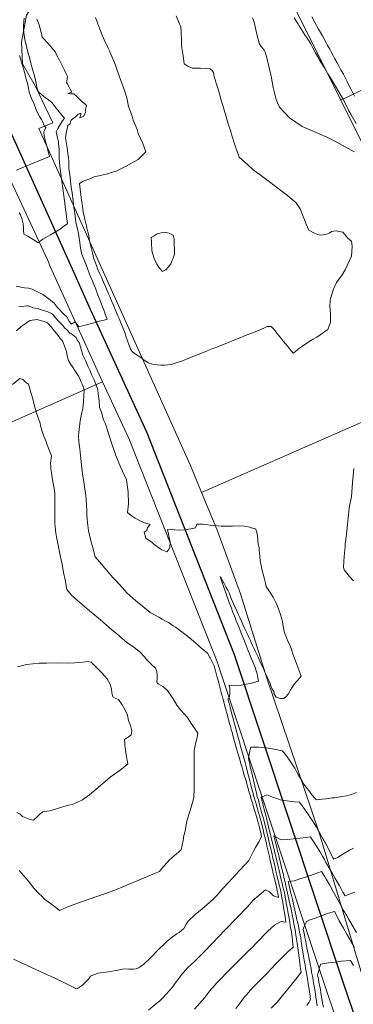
# Model space of a CAD drawing. Header units: inches. Extents: x 11351264 to 11356330, y 6702313 to 6706468.
# Tile 19 of 160: x 11352483 to 11352749, y 6702963 to 6703750. Entities that reach past the tile are written whole.
import ezdxf

# ---------------------------------------------------------------- set-up
doc = ezdxf.new("R2010")
doc.units = ezdxf.units.IN
doc.header["$MEASUREMENT"] = 0
doc.layers.add('Shumate_Contours_clip1', color=7, linetype='Continuous', lineweight=0)
doc.layers.add('Shumate_Parcels_clip1', color=7, linetype='Continuous', lineweight=0)
doc.layers.add('Shumate_Streets_clip1', color=7, linetype='Continuous')

msp = doc.modelspace()

# ---------------------------------------------------------------- linework, layer by layer
at = {"layer": 'Shumate_Contours_clip1'}
for points, elevation in [([(11352607.64, 6703753.33), (11352609.53, 6703748.93), (11352611.35, 6703744.59), (11352611.6, 6703740.59), (11352611.94, 6703733.18), (11352611.89, 6703729.56), (11352613.23, 6703721.39), (11352613.88, 6703715), (11352616.8, 6703713.09), (11352620.36, 6703711.56), (11352623.29, 6703711.59), (11352627.14, 6703711.73), (11352631.91, 6703711.36), (11352634.77, 6703711.05), (11352636.31, 6703709.84), (11352637.53, 6703708.12), (11352638, 6703705.03), (11352639.58, 6703699.74), (11352640.83, 6703695.5), (11352642.11, 6703691.19), (11352643.66, 6703685.97), (11352644.65, 6703682.64), (11352646.51, 6703676.43), (11352647.2, 6703674.1), (11352648.06, 6703670.67), (11352649.62, 6703665.4), (11352650.87, 6703661.68), (11352652.27, 6703656.99), (11352653.75, 6703652.69), (11352654.96, 6703648.63), (11352656.85, 6703643.74), (11352657.83, 6703640.49), (11352664.61, 6703634.61), (11352669.15, 6703630.44), (11352678.57, 6703623.51), (11352681.08, 6703621.54), (11352686.59, 6703617.34), (11352692.34, 6703613.05), (11352695.29, 6703610.82), (11352703.17, 6703604.22), (11352706.76, 6703599.04), (11352709.12, 6703592.99), (11352710.34, 6703589.87), (11352711.34, 6703586.79), (11352713.65, 6703582.19), (11352717.11, 6703580.21), (11352720.44, 6703578.68), (11352722.91, 6703578.08), (11352727.2, 6703578.61), (11352729.89, 6703579.71), (11352731.64, 6703581.12), (11352735.25, 6703581.71), (11352740.64, 6703580.41), (11352744.61, 6703575.85), (11352746.61, 6703574.11), (11352747.49, 6703573.21), (11352748.08, 6703569.4), (11352747.56, 6703561.44), (11352742.52, 6703550.5), (11352740.19, 6703546.39), (11352735.53, 6703540.33), (11352733.31, 6703534.98), (11352731.05, 6703528.26), (11352730.79, 6703527.04), (11352730.67, 6703525.9), (11352730.37, 6703521.06), (11352730.62, 6703518.71), (11352730.81, 6703514.09), (11352730.84, 6703508.3), (11352728.84, 6703502.78), (11352722.5, 6703498.47), (11352719.94, 6703496.47), (11352717.01, 6703495.05), (11352712.91, 6703492.53), (11352711.04, 6703491.13), (11352708.56, 6703489.52), (11352706.21, 6703487.8), (11352704.86, 6703486.75), (11352702.89, 6703485.15), (11352701.02, 6703483.73), (11352699.44, 6703485.63), (11352698.58, 6703486.79), (11352697.76, 6703487.88), (11352695.17, 6703491.02), (11352693.05, 6703493.48), (11352690.58, 6703496.46), (11352689.11, 6703498.48), (11352687.39, 6703500.62), (11352685.46, 6703503.24), (11352683.44, 6703505.05), (11352680.01, 6703505.02), (11352678.09, 6703504.11), (11352675.17, 6703502.77), (11352671.92, 6703501.44), (11352669.9, 6703500.63), (11352667.24, 6703499.56), (11352663.56, 6703498.09), (11352661.52, 6703497.27), (11352659.12, 6703496.31), (11352657.07, 6703495.49), (11352655.13, 6703494.71), (11352653.07, 6703493.89), (11352650.88, 6703493.01), (11352648.72, 6703492.15), (11352646.66, 6703491.33), (11352643.31, 6703490), (11352639.31, 6703488.42), (11352636.97, 6703487.49), (11352634.17, 6703486.34), (11352631.91, 6703485.44), (11352629.67, 6703484.54), (11352625.99, 6703483.05), (11352622.32, 6703481.57), (11352617.7, 6703479.77), (11352612.57, 6703477.76), (11352608.37, 6703476.38), (11352603.67, 6703474.87), (11352600.91, 6703474.42), (11352598.18, 6703474.26), (11352595.46, 6703474.29), (11352592.61, 6703474.5), (11352588.79, 6703475.04), (11352585.27, 6703476.19), (11352585.13, 6703476.25), (11352584.98, 6703476.32), (11352582.08, 6703478.15), (11352579.33, 6703480.4), (11352577.39, 6703481.79), (11352574.35, 6703483.53), (11352572.19, 6703485.52), (11352571.82, 6703485.86), (11352571.18, 6703487.18), (11352570.05, 6703489.82), (11352568.75, 6703493.54), (11352567.4, 6703497.49), (11352567.31, 6703497.78), (11352566.53, 6703500.24), (11352566.52, 6703500.27), (11352565.25, 6703503.64), (11352563.99, 6703506.83), (11352561.97, 6703511.56), (11352561.13, 6703513.52), (11352558.93, 6703518.57), (11352558, 6703520.71), (11352557.17, 6703522.64), (11352555.89, 6703525.61), (11352554.51, 6703529.03), (11352553.57, 6703531.31), (11352552.34, 6703534.35), (11352550.92, 6703537.57), (11352549.42, 6703541.05), (11352547.91, 6703544.47), (11352546.46, 6703547.79), (11352544.88, 6703551.34), (11352543.88, 6703553.88), (11352542.61, 6703557.24), (11352541.86, 6703559.21), (11352540.72, 6703564.04), (11352539.77, 6703568.16), (11352538.51, 6703573.52), (11352537.77, 6703577.61), (11352537.22, 6703580.06), (11352536.65, 6703582.52), (11352535.93, 6703585.59), (11352535.4, 6703587.46), (11352534.62, 6703590.75), (11352533.74, 6703594.4), (11352533.39, 6703596.79), (11352532.8, 6703601.3), (11352532.4, 6703604.4), (11352531.61, 6703610.46), (11352530.43, 6703619.53), (11352533.35, 6703621.19), (11352535.58, 6703621.96), (11352539.36, 6703623.43), (11352542.15, 6703624.65), (11352545.84, 6703625.46), (11352549.38, 6703626.29), (11352552.88, 6703627.15), (11352555.62, 6703628.1), (11352559.68, 6703629.26), (11352567.07, 6703633.05), (11352571.84, 6703635.74), (11352577.37, 6703638.68), (11352583.49, 6703644.66), (11352580.92, 6703651.39), (11352577.32, 6703659.28), (11352576.36, 6703662.55), (11352573.29, 6703669.96), (11352572.49, 6703673.32), (11352569.59, 6703680.86), (11352568.79, 6703685.32), (11352568.31, 6703687.93), (11352566.6, 6703692.83), (11352564.58, 6703698.9), (11352562.48, 6703704.74), (11352560.62, 6703709.89), (11352558.27, 6703716.24), (11352557.13, 6703719), (11352555.55, 6703722.81), (11352554.4, 6703725.51), (11352553.37, 6703727.56), (11352552.43, 6703729.57), (11352550.96, 6703732.42), (11352548.64, 6703737.95), (11352545.95, 6703744.93), (11352543.14, 6703752.19)], 1422), ([(11352479.87, 6703537.46), (11352483.8, 6703536.68), (11352486.57, 6703536.04), (11352489.59, 6703535.63), (11352492.62, 6703534.97), (11352498.5, 6703532.15), (11352500, 6703531.28), (11352501.21, 6703530.58), (11352503.1, 6703529.38), (11352505.12, 6703527.72), (11352507.16, 6703526.1), (11352510.14, 6703523.7), (11352512.71, 6703520.69), (11352514.46, 6703518.63), (11352516.22, 6703516.6), (11352518.09, 6703514.82), (11352520.26, 6703512.88), (11352522.24, 6703509.27), (11352523.83, 6703506.9), (11352527.01, 6703508.92), (11352529.75, 6703504.78), (11352532.61, 6703505.56), (11352535.04, 6703506.17), (11352539.96, 6703507.62), (11352542.82, 6703508.38), (11352544.84, 6703509.02), (11352550.12, 6703510.17), (11352552.61, 6703510.85), (11352551.04, 6703515.05), (11352550.32, 6703516.95), (11352549.58, 6703518.88), (11352548.75, 6703520.91), (11352547.12, 6703525.17), (11352545.1, 6703530.4), (11352544.3, 6703532.44), (11352543.06, 6703535.64), (11352542.06, 6703538.19), (11352541.01, 6703540.89), (11352539.45, 6703544.6), (11352538.53, 6703546.96), (11352536.43, 6703552.32), (11352534.35, 6703557.68), (11352532.28, 6703563.02), (11352531.17, 6703567.66), (11352530.57, 6703572.22), (11352530.13, 6703575.61), (11352529.56, 6703579.52), (11352528.86, 6703583.18), (11352527.82, 6703587.22), (11352527.32, 6703590.31), (11352526.86, 6703593.8), (11352526.45, 6703597.04), (11352526.02, 6703600.26), (11352525.33, 6703605.53), (11352524.43, 6703612.26), (11352524.12, 6703614.65), (11352523.59, 6703618.62), (11352523.21, 6703621.56), (11352522.83, 6703624.42), (11352522.58, 6703626.48), (11352522.01, 6703631.42), (11352521.83, 6703634.94), (11352521.84, 6703637.29), (11352521.54, 6703639.84), (11352521.14, 6703643.38), (11352520.49, 6703648), (11352519.26, 6703656.01), (11352519.82, 6703659.62), (11352520.43, 6703662.08), (11352521.22, 6703665.76), (11352523.03, 6703667.2), (11352523.32, 6703669.41), (11352523.71, 6703669.87), (11352524.11, 6703670.24), (11352527.14, 6703672.76), (11352529.3, 6703674.84), (11352531.53, 6703675.55), (11352531.58, 6703674.63), (11352530.57, 6703671.89), (11352533.94, 6703673.13), (11352535.39, 6703677.06), (11352535.25, 6703677.61), (11352535.27, 6703678.86), (11352536.01, 6703681.5), (11352536, 6703681.87), (11352534.52, 6703683.26), (11352532.59, 6703684.69), (11352530.76, 6703686.51), (11352529.1, 6703688.22), (11352525.99, 6703691.11), (11352523.19, 6703691.17), (11352520.98, 6703691.36), (11352524.41, 6703692.32), (11352523.21, 6703694.32), (11352522.1, 6703696.31), (11352520.52, 6703699.26), (11352519.9, 6703700.25), (11352520.25, 6703701.31), (11352520.73, 6703704.96), (11352519.74, 6703707.05), (11352518.42, 6703709.89), (11352516.63, 6703713.63), (11352514.49, 6703718.07), (11352512.12, 6703722.33), (11352511.5, 6703723.91), (11352511.16, 6703724.51), (11352509.68, 6703726.37), (11352507.32, 6703729.24), (11352504.62, 6703732.12), (11352502.13, 6703734.86), (11352500.71, 6703736.43), (11352500, 6703739.21), (11352499.56, 6703740.94), (11352498.72, 6703744.44), (11352498.08, 6703746.36), (11352496.42, 6703750.75)], 1420), ([(11352482.36, 6703596.1), (11352483.41, 6703594.25), (11352484.37, 6703591.42), (11352485.37, 6703587.23), (11352485.69, 6703584.37), (11352485.81, 6703582.25), (11352486.06, 6703578.82), (11352489.24, 6703577.2), (11352491.41, 6703575.93), (11352493.49, 6703574.61), (11352497.22, 6703572.35), (11352497.41, 6703572.19), (11352498.18, 6703572.72), (11352500, 6703574.08), (11352501.05, 6703574.87), (11352503.53, 6703576.35), (11352507.2, 6703578.4), (11352510.38, 6703580.23), (11352514.87, 6703582.95), (11352518, 6703585.29), (11352520.9, 6703587.3), (11352520.58, 6703589.54), (11352520.16, 6703592.49), (11352519.66, 6703596.01), (11352519.5, 6703597.28), (11352519.06, 6703600.63), (11352518.61, 6703603.87), (11352518.12, 6703607.46), (11352517.82, 6703609.65), (11352517.03, 6703615.44), (11352516.25, 6703621.23), (11352515.52, 6703627.04), (11352515, 6703631.23), (11352514.43, 6703636.17), (11352514.22, 6703639.71), (11352514.2, 6703643.13), (11352514.07, 6703646.62), (11352513.9, 6703648.96), (11352513.54, 6703651.79), (11352513.54, 6703652.73), (11352512.91, 6703655.93), (11352512.31, 6703658.38), (11352511.76, 6703660.82), (11352513.23, 6703663.42), (11352514.74, 6703666.02), (11352516.35, 6703668.61), (11352517.59, 6703670.45), (11352517.79, 6703670.93), (11352517.95, 6703671.11), (11352518.55, 6703671.7), (11352517.67, 6703672.57), (11352515.28, 6703675.27), (11352513, 6703678), (11352511.65, 6703679.71), (11352508.21, 6703684.2), (11352508, 6703684.51), (11352507.38, 6703685), (11352505.61, 6703686.35), (11352503.08, 6703688.11), (11352500.63, 6703689.9), (11352500, 6703690.46), (11352498.46, 6703691.83), (11352497.31, 6703693.03), (11352496.37, 6703696.35), (11352495.76, 6703699.23), (11352495.16, 6703702.11), (11352494.42, 6703705.55), (11352493.26, 6703709.86), (11352492.39, 6703712.77), (11352491.58, 6703715.69), (11352490.39, 6703720.12), (11352489.24, 6703724.37), (11352487.98, 6703728.98), (11352487.46, 6703731.35), (11352486.81, 6703734.3), (11352485.85, 6703739.87), (11352485.67, 6703743.04), (11352485.57, 6703745.63), (11352485.84, 6703748.86), (11352486.11, 6703751.6)], 1418), ([(11352668.66, 6703751.83), (11352669.77, 6703748.46), (11352670.97, 6703743.58), (11352672.14, 6703738.71), (11352672.58, 6703736.52), (11352673.29, 6703733.87), (11352673.77, 6703731.38), (11352675.34, 6703729.21), (11352677.59, 6703726.48), (11352678.63, 6703724.51), (11352680.11, 6703719.87), (11352680.57, 6703717.31), (11352681.27, 6703714.21), (11352682.05, 6703710.91), (11352683.45, 6703705.09), (11352685.01, 6703696.05), (11352687.44, 6703686.68), (11352688.65, 6703683.93), (11352690.13, 6703680.43), (11352693.76, 6703676.44), (11352698.04, 6703671.95), (11352703.12, 6703668.41), (11352708.22, 6703665), (11352719.3, 6703660.19), (11352730.4, 6703655.41), (11352737.71, 6703651.41), (11352745.04, 6703647.45), (11352749.88, 6703644.85)], 1420), ([(11352701.9, 6703751.91), (11352703.27, 6703749.6), (11352704.8, 6703747.2), (11352705.91, 6703745.38), (11352708.56, 6703741.19), (11352710.73, 6703737.81), (11352711.11, 6703737.32), (11352713.72, 6703733.22), (11352715.05, 6703731.12), (11352716.57, 6703728.32), (11352718.96, 6703723.88), (11352721.44, 6703719.27), (11352721.93, 6703718.41), (11352725.98, 6703711.81), (11352728.76, 6703707.17), (11352730.77, 6703703.87), (11352735.55, 6703695.79), (11352740.33, 6703687.6), (11352743.9, 6703680.85), (11352745.62, 6703677.54), (11352747.37, 6703674.27), (11352751.31, 6703667.35)], 1418), ([(11352715.98, 6703752.62), (11352718.41, 6703748.2), (11352721.38, 6703742.78), (11352724.35, 6703737.35), (11352727.32, 6703731.93), (11352728.18, 6703730.35), (11352730.19, 6703726.68), (11352731.26, 6703724.74), (11352733.17, 6703721.26), (11352734.35, 6703719.14), (11352736.16, 6703715.84), (11352737.45, 6703713.56), (11352739.18, 6703710.41), (11352741.27, 6703706.72), (11352743.08, 6703703.04), (11352744.16, 6703700.87), (11352745.82, 6703697.5), (11352747.06, 6703695.04), (11352748.57, 6703691.97), (11352749.95, 6703689.23)], 1416), ([(11352480.19, 6703630.11), (11352483.91, 6703631.72), (11352488.94, 6703633.8), (11352491.49, 6703634.85), (11352499.2, 6703637.94), (11352500, 6703638.26), (11352506.53, 6703640.88), (11352506.5, 6703641.13), (11352506.49, 6703641.21), (11352505.47, 6703644.77), (11352504.53, 6703648.35), (11352503.63, 6703651.91), (11352502.65, 6703655.51), (11352502.11, 6703657.21), (11352501.89, 6703660.74), (11352502.09, 6703661.24), (11352503.59, 6703664.2), (11352502.49, 6703665.22), (11352500.98, 6703668.93), (11352500, 6703670.58), (11352498.55, 6703673.01), (11352496.31, 6703677.02), (11352495.47, 6703679.07), (11352494.08, 6703682.77), (11352492.33, 6703686.84), (11352491.21, 6703689.6), (11352490.32, 6703692.34), (11352489.78, 6703695.63), (11352488.85, 6703699.59), (11352487.91, 6703702.92), (11352487.03, 6703706.11), (11352486.43, 6703708.28), (11352484.94, 6703713.64), (11352483.77, 6703717.28), (11352482.53, 6703721.64)], 1416), ([(11352481.93, 6703520.94), (11352484.36, 6703521.16), (11352488.44, 6703521.51), (11352489.68, 6703521.55), (11352493.14, 6703520.02), (11352495.12, 6703519.72), (11352497.43, 6703519.52), (11352498.43, 6703519.1), (11352500, 6703518.56), (11352502.62, 6703517.66), (11352505.14, 6703516.78), (11352507.65, 6703515.88), (11352509.07, 6703514.58), (11352511.47, 6703511.86), (11352513.97, 6703509.14), (11352517.35, 6703505.52), (11352518.56, 6703504.15), (11352520.23, 6703502.38), (11352522.79, 6703499.82), (11352524.02, 6703499.29), (11352527.66, 6703496.24), (11352528.66, 6703494.45), (11352530.04, 6703492.23), (11352531.08, 6703488.98), (11352531.65, 6703486.98), (11352533.07, 6703482.29), (11352535.49, 6703477.38), (11352537.41, 6703472.96), (11352538.55, 6703470.13), (11352540.06, 6703466.86), (11352542.09, 6703462.56), (11352543.56, 6703459.02), (11352545.1, 6703454.57), (11352545.24, 6703451.18), (11352546.05, 6703445.61), (11352546.28, 6703440.57), (11352547.92, 6703436.68), (11352549.69, 6703430.61), (11352550.91, 6703427.79), (11352553.83, 6703418.9), (11352556.32, 6703411.33), (11352559.43, 6703401.97), (11352563.25, 6703393.04), (11352567.95, 6703382.55), (11352569.31, 6703372.88), (11352569.66, 6703363.37), (11352568.82, 6703356.52), (11352571.79, 6703354.12), (11352574.85, 6703351.9), (11352578.39, 6703350.09), (11352581.51, 6703348.48), (11352586.72, 6703346.89), (11352584.82, 6703344.33), (11352584.14, 6703342.06), (11352582.17, 6703340.75), (11352583.29, 6703335.86), (11352588.35, 6703332.35), (11352590.13, 6703330.97), (11352596.15, 6703326.49), (11352600.27, 6703324.96), (11352601.52, 6703326.65), (11352602.49, 6703328.4), (11352602.73, 6703332.79), (11352601.88, 6703337.75), (11352600.67, 6703342.97), (11352606.53, 6703342.56), (11352610.55, 6703342.39), (11352615.71, 6703342.64), (11352617.72, 6703343.1), (11352620.84, 6703343.69), (11352623.02, 6703344.22), (11352624.2, 6703347.18), (11352628.63, 6703347.02), (11352632.85, 6703346.66), (11352634.86, 6703346.39), (11352637.75, 6703346), (11352640.63, 6703345.66), (11352643.5, 6703345.46), (11352648.92, 6703345.5), (11352652.56, 6703345.61), (11352656.99, 6703345.8), (11352662.24, 6703345.54), (11352665.43, 6703344.9), (11352667.72, 6703344.27), (11352669.88, 6703343.63), (11352670.24, 6703343.52), (11352671.32, 6703343.01), (11352671.99, 6703340.45), (11352672.46, 6703337.87), (11352672.5, 6703337.65), (11352672.82, 6703334.4), (11352673.13, 6703331.07), (11352673.77, 6703328.54), (11352674.01, 6703326.28), (11352674.17, 6703324.09), (11352674.37, 6703321.26), (11352674.69, 6703317.94), (11352675.44, 6703313.95), (11352676.03, 6703311.13), (11352677.94, 6703304.29), (11352678.39, 6703302.14), (11352678.93, 6703299.98), (11352679.55, 6703297.26), (11352682.7, 6703292.6), (11352685.09, 6703288.74), (11352687.27, 6703284.5), (11352688.43, 6703281.57), (11352689.46, 6703278.66), (11352690.9, 6703274.78), (11352691.97, 6703271.08), (11352692.44, 6703269.01), (11352693.07, 6703265.67), (11352694.2, 6703260.33), (11352695.13, 6703257.97), (11352696.87, 6703253.47), (11352698.5, 6703250.68), (11352699.91, 6703246.22), (11352700.86, 6703243.55), (11352702.29, 6703239.29), (11352703.74, 6703235.72), (11352705.16, 6703232.01), (11352707.45, 6703225.49), (11352704.78, 6703222.39), (11352703.52, 6703221.16), (11352702.14, 6703219.56), (11352699.42, 6703215.36), (11352696.92, 6703211.34), (11352695.33, 6703209.45), (11352693.64, 6703207.79), (11352690.62, 6703207.85), (11352687.41, 6703208.74), (11352685.64, 6703211.88), (11352685.79, 6703212.94), (11352684, 6703215.85), (11352683.31, 6703217.91), (11352682.55, 6703219.85), (11352681.6, 6703222.15), (11352680.54, 6703224.4), (11352678.74, 6703228.27), (11352677.3, 6703231.41), (11352676.24, 6703233.68), (11352674.72, 6703236.95), (11352672.97, 6703240.77), (11352671.92, 6703243.05), (11352670.69, 6703245.72), (11352669.65, 6703247.99), (11352668.62, 6703250.23), (11352667.62, 6703252.42), (11352666.62, 6703254.58), (11352665.37, 6703257.32), (11352664.24, 6703259.8), (11352662.54, 6703263.52), (11352660.97, 6703266.97), (11352659.84, 6703269.46), (11352658.43, 6703272.55), (11352656.98, 6703275.76), (11352655.41, 6703279.23), (11352654.29, 6703281.64), (11352652.59, 6703285.2), (11352651, 6703289.09), (11352650.74, 6703290.05), (11352649.9, 6703292.31), (11352648.77, 6703294.43), (11352647.64, 6703296.53), (11352645.91, 6703299.71), (11352644.54, 6703302.19), (11352643.21, 6703304.59), (11352643.14, 6703304.73), (11352642.77, 6703305.38), (11352642.94, 6703304.81), (11352643.03, 6703304.54), (11352643.76, 6703302.21), (11352644.57, 6703299.74), (11352645.33, 6703297.67), (11352646.44, 6703294.41), (11352647.18, 6703292.29), (11352648.05, 6703289.81), (11352649.08, 6703286.97), (11352650.03, 6703284.54), (11352650.79, 6703282.6), (11352651.79, 6703279.89), (11352652.72, 6703277.42), (11352653.73, 6703274.87), (11352654.75, 6703272.3), (11352655.65, 6703269.95), (11352656.86, 6703266.91), (11352657.91, 6703264.27), (11352659.56, 6703259.98), (11352661, 6703256.38), (11352662.05, 6703253.76), (11352663.51, 6703250), (11352665.15, 6703245.94), (11352666.2, 6703243.33), (11352667.51, 6703240), (11352668.54, 6703237.49), (11352670.34, 6703233.23), (11352671.53, 6703229.99), (11352672.36, 6703227.55), (11352672.9, 6703224.35), (11352673.32, 6703221.63), (11352670.61, 6703220.91), (11352667.75, 6703220.1), (11352662.06, 6703218.89), (11352659.76, 6703218.46), (11352656.23, 6703218.12), (11352654.06, 6703217.89), (11352649.94, 6703218.38), (11352650.41, 6703216.03), (11352650.4, 6703215.54), (11352650.41, 6703214.43), (11352650.49, 6703211.74), (11352649.86, 6703207.95), (11352648.94, 6703207.39), (11352649.82, 6703204.05), (11352650.96, 6703199.72), (11352651.24, 6703198.67), (11352652.17, 6703195.17), (11352652.8, 6703192.79), (11352653.43, 6703190.41), (11352653.97, 6703188.38), (11352654.68, 6703185.72), (11352655.19, 6703183.78), (11352655.81, 6703181.45), (11352656.56, 6703178.68), (11352657.31, 6703175.86), (11352658.06, 6703173.04), (11352659.05, 6703169.37), (11352659.74, 6703166.86), (11352660.51, 6703164.09), (11352661.6, 6703160.25), (11352662.59, 6703156.67), (11352663.14, 6703154.45), (11352663.66, 6703152.35), (11352664.88, 6703147.93), (11352665.98, 6703143.96), (11352667.01, 6703139.88), (11352667.63, 6703137.31), (11352668.49, 6703133.56), (11352669.82, 6703128.75), (11352670.71, 6703125.84), (11352671.42, 6703123.47), (11352672.2, 6703120.57), (11352673.31, 6703116.7), (11352674.08, 6703114.05), (11352675.2, 6703110.16), (11352675.93, 6703107.32), (11352677.08, 6703102.68), (11352678.01, 6703098.7), (11352678.57, 6703096.28), (11352680.06, 6703089.87), (11352682.01, 6703081.51), (11352682.41, 6703079.83), (11352682.75, 6703078.36), (11352683.43, 6703075.43), (11352684.3, 6703071.71), (11352685.17, 6703067.95), (11352685.85, 6703065.06), (11352686.91, 6703060.45), (11352687.39, 6703058.42), (11352688.65, 6703052.95), (11352688.75, 6703052.5), (11352688.84, 6703052.11), (11352689.4, 6703048.73), (11352685.26, 6703050.08), (11352682.1, 6703053.24), (11352678.93, 6703054.83), (11352668.95, 6703046.28), (11352666.21, 6703042.98), (11352664.09, 6703040.82), (11352661.06, 6703037.74), (11352659.14, 6703035.71), (11352657.15, 6703033.61), (11352654.47, 6703030.71), (11352648.03, 6703024.11), (11352646.57, 6703022.61), (11352641.71, 6703017.5), (11352636.12, 6703011.63), (11352630.32, 6703005.54), (11352628.52, 6703003.86), (11352625.38, 6703000.78), (11352622.12, 6702997.66), (11352619.82, 6702995.5), (11352616.92, 6702992.69), (11352614.77, 6702990.22), (11352611.38, 6702986.21), (11352609.67, 6702984.06), (11352606.87, 6702980.26), (11352605.19, 6702977.73), (11352602.47, 6702974.54), (11352596.64, 6702968.28), (11352594.32, 6702965.86), (11352592.53, 6702964.45), (11352585.56, 6702958.57)], 1422), ([(11352479.98, 6703501.7), (11352483.74, 6703504.99), (11352485.55, 6703506.21), (11352487.83, 6703507.88), (11352490.75, 6703510), (11352496.49, 6703510.58), (11352497.51, 6703510.35), (11352499.36, 6703509.98), (11352500, 6703509.77), (11352501.46, 6703509.27), (11352504.78, 6703508.09), (11352507.91, 6703504.97), (11352510.22, 6703501.62), (11352512.19, 6703499.21), (11352514.18, 6703496.85), (11352514.94, 6703495.52), (11352516.3, 6703494.22), (11352517.15, 6703492.81), (11352519.03, 6703487.96), (11352519.95, 6703485.17), (11352520.51, 6703481.69), (11352521.72, 6703478.04), (11352523.6, 6703474.69), (11352524.77, 6703472.98), (11352527.17, 6703469.07), (11352529.48, 6703465.84), (11352530.55, 6703463.65), (11352531.6, 6703461.05), (11352533.19, 6703457.88), (11352534.17, 6703454.14), (11352533.97, 6703449.99), (11352533.7, 6703445.11), (11352533.02, 6703439.5), (11352532.36, 6703436.49), (11352530.92, 6703429.66), (11352529.84, 6703420.35), (11352529.67, 6703417.77), (11352529.88, 6703412.82), (11352530.63, 6703407.25), (11352531.21, 6703402.12), (11352532.09, 6703394.33), (11352532.38, 6703391.3), (11352533.05, 6703385.59), (11352533.79, 6703381.14), (11352534.53, 6703376.69), (11352534.98, 6703373.73), (11352535.42, 6703370.19), (11352535.74, 6703366.44), (11352535.96, 6703361.97), (11352536.21, 6703358.37), (11352536.35, 6703355.19), (11352536.61, 6703351.24), (11352536.7, 6703348.4), (11352536.95, 6703346.17), (11352537.57, 6703341.66), (11352539.52, 6703333.81), (11352540.84, 6703329.3), (11352542.9, 6703321.04), (11352546.45, 6703316.95), (11352550.61, 6703311.82), (11352557.15, 6703304.61), (11352558.6, 6703302.91), (11352562.46, 6703298.76), (11352566.64, 6703294.08), (11352568.34, 6703292.29), (11352575.5, 6703285.92), (11352578.85, 6703283.09), (11352580.86, 6703281.42), (11352586.77, 6703276.39), (11352593.74, 6703272.74), (11352596.55, 6703271.18), (11352601.37, 6703268.53), (11352605.24, 6703265.94), (11352607.08, 6703264.68), (11352610.09, 6703262.62), (11352615.66, 6703258.37), (11352618.07, 6703256.43), (11352623.23, 6703251.94), (11352625.09, 6703250.32), (11352626.84, 6703248.89), (11352629.66, 6703246.5), (11352632.73, 6703243.94), (11352634.56, 6703240.54), (11352634.67, 6703240.33), (11352636.02, 6703237.73), (11352637.73, 6703234.28), (11352638.09, 6703233.14), (11352638.4, 6703232.13), (11352639.22, 6703228.91), (11352640.11, 6703225.61), (11352640.33, 6703224.77), (11352640.5, 6703224.12), (11352641.03, 6703222.14), (11352641.57, 6703220.17), (11352642.37, 6703217.19), (11352642.53, 6703216.6), (11352643.06, 6703214.62), (11352643.6, 6703212.64), (11352644.44, 6703209.51), (11352644.59, 6703208.98), (11352645.12, 6703206.99), (11352645.66, 6703205), (11352646.54, 6703201.76), (11352646.78, 6703200.86), (11352647.32, 6703198.87), (11352647.85, 6703196.89), (11352648.77, 6703193.5), (11352648.96, 6703192.8), (11352649.49, 6703190.82), (11352650.03, 6703188.84), (11352650.98, 6703185.35), (11352651.13, 6703184.78), (11352651.66, 6703182.8), (11352652.2, 6703180.82), (11352653.17, 6703177.25), (11352653.7, 6703175.27), (11352654.24, 6703173.28), (11352655.22, 6703169.68), (11352655.35, 6703169.2), (11352655.46, 6703168.81), (11352656.42, 6703165.55), (11352657.56, 6703161.69), (11352658.7, 6703157.82), (11352659.84, 6703153.96), (11352659.95, 6703153.54), (11352660.88, 6703150.4), (11352662.02, 6703146.55), (11352663.15, 6703142.69), (11352664.28, 6703138.83), (11352664.41, 6703138.36), (11352664.6, 6703137.6), (11352665.72, 6703133.72), (11352666.47, 6703131.18), (11352667.6, 6703127.31), (11352668.74, 6703123.47), (11352668.96, 6703122.75), (11352669.07, 6703122.35), (11352670, 6703119.19), (11352671.13, 6703115.33), (11352672.27, 6703111.46), (11352673.4, 6703107.59), (11352673.52, 6703107.15), (11352673.7, 6703106.43), (11352675.09, 6703100.4), (11352675.86, 6703097.09), (11352673.64, 6703093.09), (11352671.06, 6703088.55), (11352669.46, 6703085.69), (11352668.03, 6703083.19), (11352665.53, 6703078.32), (11352658.71, 6703070.82), (11352651.81, 6703063.31), (11352649.6, 6703060.93), (11352644.98, 6703055.81), (11352640.09, 6703050.35), (11352638.23, 6703048.4), (11352633.95, 6703044.54), (11352630.47, 6703041.49), (11352628.34, 6703039.67), (11352622.63, 6703034.9), (11352617.17, 6703029.89), (11352615.63, 6703027.36), (11352613.84, 6703023.93), (11352609.9, 6703020.79), (11352608.19, 6703019.67), (11352606.26, 6703018.25), (11352604.44, 6703016.88), (11352600.67, 6703013.92), (11352598.85, 6703012.17), (11352593.07, 6703006.51), (11352587.28, 6703000.7), (11352581.5, 6702995.04), (11352580.27, 6702994.27), (11352579.22, 6702993.62), (11352577.55, 6702992.58), (11352575.58, 6702991.56), (11352573.58, 6702991.33), (11352569.89, 6702991.41), (11352565.97, 6702991.8), (11352559.69, 6702990.4), (11352553.45, 6702989.24), (11352545.14, 6702988.08), (11352539.31, 6702985.71), (11352537.79, 6702983.56), (11352536.22, 6702982.16), (11352532.94, 6702978.7), (11352528.7, 6702976.07), (11352527.85, 6702975.78), (11352527.61, 6702975.72), (11352527.18, 6702975.96), (11352526.89, 6702976.17), (11352522.7, 6702978.28), (11352517.42, 6702981.04), (11352507.25, 6702985.81), (11352500, 6702989.06), (11352498.38, 6702989.78), (11352488.6, 6702994.32), (11352487.64, 6702994.93), (11352477.76, 6702999.3)], 1424), ([(11352476.95, 6703458.84), (11352482.76, 6703463.49), (11352485.23, 6703462.71), (11352487.25, 6703460.72), (11352489.56, 6703459.04), (11352491.85, 6703451.44), (11352493.06, 6703447.17), (11352493.99, 6703443.65), (11352496.11, 6703435.79), (11352498.99, 6703427.81), (11352499.19, 6703425.66), (11352500, 6703423.29), (11352500.43, 6703422.03), (11352502.06, 6703417.58), (11352502.88, 6703415.15), (11352505.37, 6703408.36), (11352507.95, 6703401.78), (11352507.2, 6703395.87), (11352507.42, 6703393.09), (11352507.63, 6703391.24), (11352508.12, 6703388.08), (11352508.97, 6703382.61), (11352509.86, 6703377.13), (11352510.7, 6703371.65), (11352510.72, 6703367.04), (11352510.7, 6703363.68), (11352510.73, 6703359.11), (11352510.79, 6703355.18), (11352510.79, 6703352.13), (11352510.8, 6703348.06), (11352511.03, 6703344.96), (11352511.48, 6703339.93), (11352512.32, 6703335.54), (11352514.03, 6703327.53), (11352515.06, 6703322.04), (11352516.51, 6703315.13), (11352517.75, 6703308.46), (11352518.97, 6703302.72), (11352520.42, 6703294.87), (11352523.91, 6703290.31), (11352528.7, 6703286.13), (11352538.06, 6703278.12), (11352547.13, 6703270.55), (11352551.91, 6703266.43), (11352556.3, 6703262.69), (11352561.22, 6703258.53), (11352562.94, 6703257.06), (11352568.34, 6703252.46), (11352572.75, 6703249.6), (11352576.48, 6703246.79), (11352578.21, 6703245.2), (11352582.19, 6703240.94), (11352584.29, 6703238.62), (11352587.88, 6703234.91), (11352591.13, 6703232.09), (11352592.14, 6703229.3), (11352592.42, 6703226.22), (11352592.38, 6703223.39), (11352592.16, 6703221.11), (11352592.51, 6703220.2), (11352592.66, 6703220.09), (11352593.18, 6703219.6), (11352596.84, 6703217.24), (11352598.81, 6703215.79), (11352600.6, 6703214.18), (11352603.34, 6703210.2), (11352605.22, 6703207.46), (11352608.09, 6703202.53), (11352611.35, 6703198.44), (11352613.72, 6703195.69), (11352616.54, 6703192.46), (11352619.64, 6703187.87), (11352620.97, 6703185.86), (11352623.25, 6703182.39), (11352624.96, 6703179.96), (11352624.29, 6703176.69), (11352623.08, 6703171.51), (11352622, 6703166.22), (11352622.11, 6703159.76), (11352622.04, 6703157.43), (11352622.04, 6703153.81), (11352621.96, 6703146.34), (11352621.91, 6703142.88), (11352621.93, 6703135.38), (11352621.67, 6703128.5), (11352620.61, 6703124.59), (11352619.62, 6703120.94), (11352616.75, 6703111.54), (11352615.85, 6703108.62), (11352614.71, 6703101.6), (11352613.85, 6703098.14), (11352613.22, 6703094.18), (11352611.56, 6703086.85), (11352602.37, 6703078.76), (11352595.98, 6703071.53), (11352594.28, 6703069.45), (11352587.66, 6703066.84), (11352584.63, 6703065.49), (11352581.59, 6703064.15), (11352563.23, 6703056.34), (11352556.54, 6703053.87), (11352545.05, 6703049.78), (11352531.24, 6703045.08), (11352521.57, 6703041.44), (11352514.4, 6703038.23), (11352511.49, 6703040.57), (11352507.24, 6703043.98), (11352502.49, 6703047.41), (11352500, 6703049.89), (11352498.29, 6703051.61), (11352493.91, 6703056.16), (11352489.58, 6703061.68), (11352482.35, 6703070.26)], 1426), ([(11352749.48, 6703391.5), (11352748.45, 6703380.48), (11352747.58, 6703369.07), (11352746.29, 6703362.77), (11352745.85, 6703359.81), (11352745.14, 6703354.53), (11352744.87, 6703352.24), (11352744.3, 6703346.78), (11352743.77, 6703341.85), (11352743.01, 6703334.77), (11352742.68, 6703331.47), (11352742.51, 6703329.34), (11352741.82, 6703321.2), (11352741.18, 6703312.74), (11352741.69, 6703310.51), (11352746.08, 6703305.23), (11352749.17, 6703301.87)], 1420), ([(11352480.98, 6703233.13), (11352488.21, 6703234.95), (11352498.1, 6703236.1), (11352500, 6703236.08), (11352504.17, 6703236.04), (11352512.46, 6703236.34), (11352520.6, 6703235.93), (11352526.68, 6703236.29), (11352528.95, 6703236.48), (11352533.23, 6703236.89), (11352536.67, 6703237.33), (11352539.63, 6703236.9), (11352541.37, 6703235.19), (11352544.87, 6703231.78), (11352547.23, 6703229.28), (11352548.8, 6703227.7), (11352552.56, 6703223.51), (11352554.52, 6703219.71), (11352556.08, 6703215.44), (11352556.14, 6703212.18), (11352556.91, 6703209), (11352558.97, 6703208.09), (11352561.66, 6703206.94), (11352564.61, 6703202.72), (11352566.67, 6703199.07), (11352568.78, 6703194.45), (11352569.54, 6703190.15), (11352571.22, 6703186.06), (11352572.14, 6703182.04), (11352571.61, 6703178.8), (11352570.08, 6703177.28), (11352566.68, 6703175.28), (11352566.34, 6703175.03), (11352566.58, 6703172.22), (11352566.71, 6703169.93), (11352566.8, 6703168.78), (11352566.84, 6703168.33), (11352567.19, 6703166.08), (11352567.62, 6703163.23), (11352567.98, 6703161.35), (11352568.57, 6703158.15), (11352569.1, 6703155.48), (11352567.36, 6703154.15), (11352565.47, 6703152.65), (11352562.83, 6703150.41), (11352558.24, 6703147.18), (11352554.85, 6703144.78), (11352552.85, 6703143.07), (11352548.93, 6703139.88), (11352543.71, 6703135.33), (11352538.44, 6703130.82), (11352532.71, 6703126.82), (11352527.14, 6703124.09), (11352524.64, 6703123.16), (11352521.58, 6703122.59), (11352518.57, 6703121.58), (11352512.15, 6703119.54), (11352506.74, 6703117.91), (11352504.26, 6703117.58), (11352501.15, 6703117.11), (11352500, 6703116.3), (11352499.05, 6703115.63), (11352496.64, 6703113.16), (11352493.58, 6703110.49), (11352492, 6703110.76), (11352490.1, 6703111.31), (11352487.67, 6703112.24), (11352484.95, 6703113.4), (11352483.02, 6703115.26), (11352480.4, 6703116.64)], 1428), ([(11352751.72, 6703132.58), (11352747.64, 6703131.03), (11352743.77, 6703130.07), (11352739.81, 6703129.32), (11352737.18, 6703128.93), (11352734.05, 6703128.46), (11352732.27, 6703128.28), (11352727.42, 6703127.69), (11352724.24, 6703127.27), (11352721.78, 6703126.95), (11352719.73, 6703126.76), (11352718.23, 6703127.96), (11352716.25, 6703130.37), (11352714.86, 6703132.39), (11352712.51, 6703135.48), (11352709.59, 6703139.26), (11352708.15, 6703141.63), (11352705.31, 6703146.49), (11352703.68, 6703149.51), (11352702.26, 6703152.09), (11352700.81, 6703154.36), (11352699.59, 6703156.19), (11352698.07, 6703158.39), (11352696.12, 6703161.07), (11352694.05, 6703163.94), (11352692.37, 6703165.9), (11352685.84, 6703167.35), (11352679.49, 6703168.25), (11352673.27, 6703168.79), (11352670.72, 6703168.98), (11352667.25, 6703168.78), (11352666.69, 6703167.02), (11352665.94, 6703163.32), (11352665.36, 6703159.73), (11352665.42, 6703159.51), (11352665.43, 6703159.48), (11352665.87, 6703157.42), (11352666.32, 6703155.35), (11352666.79, 6703153.27), (11352667.26, 6703151.2), (11352667.75, 6703149.31), (11352668.55, 6703145.9), (11352669.08, 6703143.65), (11352669.62, 6703141.39), (11352670.13, 6703139.13), (11352670.72, 6703136.43), (11352671.69, 6703132.34), (11352672.4, 6703129.52), (11352673.23, 6703126.63), (11352673.92, 6703124.19), (11352674.48, 6703122), (11352675.3, 6703118.82), (11352676.37, 6703114.97), (11352677, 6703112.73), (11352677.6, 6703110.41), (11352678.34, 6703107.49), (11352679.41, 6703103.16), (11352680.45, 6703098.95), (11352682.18, 6703091.51), (11352683.88, 6703084.31), (11352684.87, 6703080.16), (11352685.74, 6703076.51), (11352686.6, 6703072.86), (11352687.31, 6703069.86), (11352688.35, 6703065.4), (11352688.87, 6703063.2), (11352690.1, 6703057.96), (11352690.81, 6703054.85), (11352691.41, 6703052.15), (11352692.08, 6703048.41), (11352692.73, 6703044.67), (11352693.68, 6703038.97), (11352693.91, 6703037.77), (11352694.1, 6703036.78), (11352694.65, 6703033.22), (11352695.28, 6703028.89), (11352691.38, 6703029.45), (11352686.25, 6703026.49), (11352680.8, 6703021.76), (11352676.83, 6703017.67), (11352675.17, 6703016), (11352671.49, 6703012.17), (11352668.19, 6703008.84), (11352664.48, 6703005.23), (11352657.85, 6702998.54), (11352651.93, 6702992.75), (11352648.79, 6702989.5), (11352646.46, 6702987.1), (11352644.78, 6702985.32), (11352643.3, 6702983.8), (11352641.87, 6702982.27), (11352640.17, 6702980.48), (11352638.48, 6702978.59), (11352635.85, 6702975.6), (11352634.24, 6702973.77), (11352632.01, 6702970.88), (11352630.38, 6702968.85), (11352622.15, 6702959.49)], 1420), ([(11352749.21, 6703088.23), (11352746.14, 6703086.51), (11352740.69, 6703083.35), (11352736.5, 6703080.67), (11352733.48, 6703079.24), (11352732.95, 6703080.16), (11352732.75, 6703080.52), (11352731.39, 6703083.23), (11352729.86, 6703086.22), (11352728.33, 6703089.19), (11352726.79, 6703092.13), (11352724.94, 6703095.35), (11352722.94, 6703099.01), (11352721.38, 6703101.82), (11352719.7, 6703104.79), (11352717.83, 6703107.73), (11352716.45, 6703109.89), (11352714.72, 6703112.55), (11352713.17, 6703114.82), (11352711.51, 6703117.38), (11352710.36, 6703119.12), (11352706.05, 6703124.87), (11352702.16, 6703125.17), (11352699.87, 6703125.41), (11352696.32, 6703125.86), (11352693.58, 6703126.3), (11352690.69, 6703126.8), (11352687.99, 6703127.75), (11352685.27, 6703128.69), (11352682.61, 6703129.68), (11352680.02, 6703130.72), (11352679.95, 6703130.75), (11352679.91, 6703130.73), (11352677.72, 6703129.79), (11352675.48, 6703128.86), (11352676.28, 6703125.5), (11352676.43, 6703124.92), (11352677.34, 6703121.17), (11352677.84, 6703119.13), (11352678.35, 6703117.09), (11352678.83, 6703115.33), (11352679.66, 6703111.99), (11352680.2, 6703109.83), (11352680.75, 6703107.66), (11352681.96, 6703102.77), (11352682.89, 6703098.99), (11352683.82, 6703095.22), (11352685.74, 6703087.09), (11352686.36, 6703084.52), (11352687.34, 6703080.49), (11352687.92, 6703078.07), (11352688.75, 6703074.66), (11352689.77, 6703070.31), (11352690.32, 6703067.99), (11352691.53, 6703062.89), (11352692.18, 6703060.16), (11352692.87, 6703057.19), (11352693.46, 6703054.62), (11352694.01, 6703052.19), (11352694.87, 6703047.58), (11352695.67, 6703043.21), (11352696.49, 6703039.19), (11352697.17, 6703035.84), (11352697.77, 6703032.26), (11352698.34, 6703028.75), (11352699.02, 6703024.47), (11352699.37, 6703022.49), (11352699.64, 6703020.9), (11352700.12, 6703017.22), (11352700.54, 6703014.18), (11352701.17, 6703009.05), (11352696.78, 6703005.15), (11352694.71, 6703003.25), (11352692.46, 6703001.03), (11352689.79, 6702998.42), (11352688.02, 6702996.37), (11352683.3, 6702991.28), (11352680.57, 6702988.54), (11352678.04, 6702985.99), (11352672.1, 6702980), (11352668.69, 6702976.36), (11352666.74, 6702974.27), (11352665.29, 6702972.64), (11352663.69, 6702970.91), (11352662.22, 6702969.23), (11352659.96, 6702966.35), (11352658.05, 6702963.73), (11352655.27, 6702960.09)], 1418), ([(11352750.31, 6703053.04), (11352747.82, 6703052.08), (11352742.58, 6703049.93), (11352740.8, 6703053.06), (11352739.41, 6703055.5), (11352737.74, 6703058.45), (11352734.67, 6703063.85), (11352731.61, 6703069.23), (11352729.61, 6703072.67), (11352728.52, 6703074.53), (11352727.24, 6703076.72), (11352725.96, 6703079.05), (11352724.4, 6703081.86), (11352722.21, 6703085.49), (11352720.01, 6703089.08), (11352717.8, 6703092.61), (11352716, 6703095.4), (11352715.67, 6703095.94), (11352714.87, 6703097.13), (11352709.12, 6703096.37), (11352703.57, 6703095.75), (11352701.38, 6703095.56), (11352696.46, 6703095.1), (11352691.66, 6703094.75), (11352691.03, 6703095.13), (11352688.61, 6703096.46), (11352685.58, 6703098.08), (11352686.38, 6703094.83), (11352687.22, 6703091.46), (11352687.6, 6703089.86), (11352688.63, 6703085.64), (11352689.22, 6703083.23), (11352689.81, 6703080.81), (11352690.65, 6703077.34), (11352691.2, 6703075.07), (11352691.76, 6703072.8), (11352692.95, 6703067.78), (11352693.71, 6703064.61), (11352694.32, 6703062.07), (11352694.93, 6703059.52), (11352695.53, 6703056.97), (11352696.08, 6703054.63), (11352696.64, 6703052.23), (11352697.61, 6703047.32), (11352698.2, 6703044.61), (11352699.07, 6703040.61), (11352699.61, 6703038.1), (11352700.31, 6703034.88), (11352700.96, 6703031.28), (11352701.59, 6703027.72), (11352702.08, 6703025.28), (11352702.54, 6703022.86), (11352703.3, 6703018.84), (11352703.79, 6703015.28), (11352704.26, 6703012.08), (11352705.03, 6703006.29), (11352705.99, 6702998.68), (11352706.52, 6702993.94), (11352706.67, 6702993.01), (11352706.78, 6702992.35), (11352706.87, 6702991.83), (11352707.34, 6702988.89), (11352705.29, 6702986.08), (11352701.03, 6702980.7), (11352696.79, 6702975.43), (11352695.41, 6702973.72), (11352692.55, 6702970.24), (11352689.38, 6702966.42), (11352688.83, 6702965.83), (11352688.66, 6702965.66), (11352686.84, 6702963.66), (11352683.6, 6702960.12)], 1416), ([(11352751.68, 6703020.62), (11352748.11, 6703026.6), (11352745.2, 6703031.6), (11352743.83, 6703033.98), (11352741.02, 6703038.88), (11352738.02, 6703044.4), (11352735.43, 6703049.25), (11352733.34, 6703052.99), (11352730.29, 6703058.44), (11352727.33, 6703063.35), (11352726.26, 6703065.15), (11352723.69, 6703069.4), (11352717.86, 6703067.26), (11352713.9, 6703065.92), (11352709.97, 6703064.64), (11352707.25, 6703063.81), (11352703.51, 6703062.67), (11352701.73, 6703062.14), (11352699.41, 6703061.79), (11352697.06, 6703061.59), (11352697.6, 6703059.33), (11352698.15, 6703057.06), (11352698.73, 6703054.67), (11352699.3, 6703052.27), (11352699.5, 6703051.32), (11352700.51, 6703046.99), (11352701.09, 6703044.51), (11352701.66, 6703042.02), (11352702.46, 6703038.54), (11352702.98, 6703036.22), (11352703.5, 6703033.89), (11352704.08, 6703030.87), (11352704.7, 6703028.06), (11352705.21, 6703025.65), (11352705.72, 6703023.23), (11352706.22, 6703020.81), (11352707.07, 6703016.72), (11352707.53, 6703013.56), (11352708.09, 6703009.93), (11352709.01, 6703003.34), (11352709.58, 6703000.08), (11352710.12, 6702996.88), (11352710.51, 6702994.86), (11352711.01, 6702992.08), (11352711.66, 6702988.33), (11352712.39, 6702984.03), (11352713.09, 6702979.75), (11352713.76, 6702975.49), (11352714.14, 6702972.93), (11352714.31, 6702971.87), (11352715.01, 6702967.04), (11352713.45, 6702964.71), (11352711.86, 6702962.34)], 1414), ([(11352750.1, 6703008.69), (11352748.61, 6703011.22), (11352747.14, 6703013.74), (11352746.09, 6703015.59), (11352744.23, 6703018.82), (11352741.28, 6703024.12), (11352737.88, 6703030.16), (11352736.11, 6703033.51), (11352733.94, 6703037.62), (11352731.11, 6703036.72), (11352728.33, 6703035.78), (11352722.85, 6703033.82), (11352717.24, 6703031.74), (11352714.44, 6703030.71), (11352711.79, 6703029.53), (11352711.29, 6703028.67), (11352710.32, 6703026.6), (11352709.32, 6703024.14), (11352709.04, 6703023.42), (11352708.99, 6703023.23), (11352709.45, 6703021.18), (11352709.99, 6703018.77), (11352710.43, 6703016.8), (11352710.92, 6703014.55), (11352711.31, 6703012.01), (11352712.33, 6703006.96), (11352712.93, 6703003.83), (11352713.53, 6703000.7), (11352714.53, 6702995.67), (11352715.28, 6702991.82), (11352715.8, 6702989.03), (11352716.61, 6702984.7), (11352717.37, 6702980.38), (11352718.04, 6702976.38), (11352718.54, 6702973.49), (11352719, 6702970.78), (11352719.74, 6702965.95), (11352720.31, 6702962.15)], 1412), ([(11352749.2, 6702994.4), (11352746.85, 6702998.32), (11352739.53, 6702997.7), (11352734.72, 6702997.1), (11352732.53, 6702996.83), (11352729.36, 6702996.38), (11352722.75, 6702995.38), (11352722.49, 6702994.38), (11352722.06, 6702992.72), (11352721.17, 6702989.26), (11352720.51, 6702986.74), (11352721.15, 6702983.53), (11352721.64, 6702981.02), (11352721.86, 6702979.76), (11352722.75, 6702975.11), (11352723.25, 6702972.4), (11352723.75, 6702969.68), (11352724.58, 6702964.57), (11352725.21, 6702960.96)], 1410)]:
    msp.add_lwpolyline(points, dxfattribs=dict(at, elevation=elevation))
at = {"layer": 'Shumate_Contours_clip1', "elevation": 1424}
msp.add_lwpolyline([(11352587.66, 6703576.25), (11352590.03, 6703577.62), (11352592.41, 6703579.11), (11352595.58, 6703580.08), (11352599.41, 6703580.18), (11352601.9, 6703579.74), (11352605.17, 6703578.08), (11352605.99, 6703574.99), (11352606.2, 6703562.61), (11352603.41, 6703555.17), (11352601.18, 6703552.61), (11352599.36, 6703550.28), (11352596.7, 6703549.11), (11352594.18, 6703551.69), (11352592.07, 6703554.81), (11352590.16, 6703559.53), (11352588.13, 6703565.71), (11352587.89, 6703572.59)], close=True, dxfattribs=at)
at = {"layer": 'Shumate_Parcels_clip1'}
for points in [[(11352932, 6703623.5), (11352937, 6703612.5), (11352922, 6703603), (11353017, 6703382), (11352974, 6703358), (11352937.32, 6703423.04), (11352899, 6703491), (11352847, 6703468.5), (11352739, 6703686), (11352847, 6703738), (11352776.81, 6703895.68), (11352802.67, 6703908.61), (11352805.09, 6703909.79), (11352905.58, 6703683.11)], [(11352739, 6703686), (11352661.29, 6703842.38), (11352769.69, 6703892.15), (11352770.69, 6703892.63), (11352770.89, 6703892.72), (11352776.81, 6703895.68), (11352847, 6703738)], [(11352739, 6703686), (11352847, 6703468.5), (11352627.93, 6703372.31), (11352619, 6703394), (11352498.05, 6703663.4), (11352509, 6703668), (11352495, 6703697.5), (11352485, 6703715), (11352484, 6703732.5), (11352488, 6703754), (11352495.94, 6703766.47), (11352661.29, 6703842.38)], [(11352548.88, 6703461), (11352403, 6703396.5), (11352286, 6703668), (11352356.65, 6703702.5), (11352373.25, 6703710.13), (11352396, 6703712.5), (11352418, 6703707), (11352429, 6703691), (11352444, 6703664.5), (11352453, 6703644), (11352462.63, 6703649.79), (11352463, 6703648), (11352505.03, 6703557.9), (11352507, 6703553), (11352525, 6703513)], [(11352974, 6703358), (11353019, 6703186), (11353053, 6703067), (11352772.25, 6702934.85), (11352769.03, 6702944.31), (11352722, 6703099.5), (11352680, 6703224), (11352659, 6703291.5), (11352640, 6703343), (11352627.93, 6703372.31), (11352847, 6703468.5), (11352899, 6703491), (11352937.32, 6703423.04)]]:
    msp.add_lwpolyline(points, close=True, dxfattribs=at)
msp.add_lwpolyline([(11351264.41, 6702313.21), (11351264.41, 6703163.44), (11351272.21, 6703166.51), (11351313.89, 6703184.29), (11351355.69, 6703202.65), (11351405.3, 6703226.44), (11351455.63, 6703250.6), (11351505.03, 6703275.3), (11351538.55, 6703292.4), (11351593, 6703318.5), (11351654.13, 6703349.51), (11351852.45, 6703441.51), (11352091.62, 6703560.61), (11352279.1, 6703664.69), (11352286, 6703668), (11352403, 6703396.5), (11352548.88, 6703461), (11352570, 6703415), (11352640, 6703238), (11352727, 6702976), (11352790, 6702790.5)], dxfattribs=at)
at = {"layer": 'Shumate_Streets_clip1', "color": 4}
msp.add_lwpolyline([(11352423, 6703777), (11352521, 6703559), (11352539, 6703519), (11352584, 6703421), (11352654, 6703243), (11352741, 6702980.5), (11352804, 6702795.5), (11352811, 6702777), (11352817, 6702763), (11352819, 6702759), (11352827, 6702741), (11352836, 6702723.5), (11352846, 6702706.5), (11352856, 6702690), (11352868, 6702673.5), (11352879, 6702658), (11352881, 6702655.5)], dxfattribs=at)

doc.saveas('drawing.dxf')
